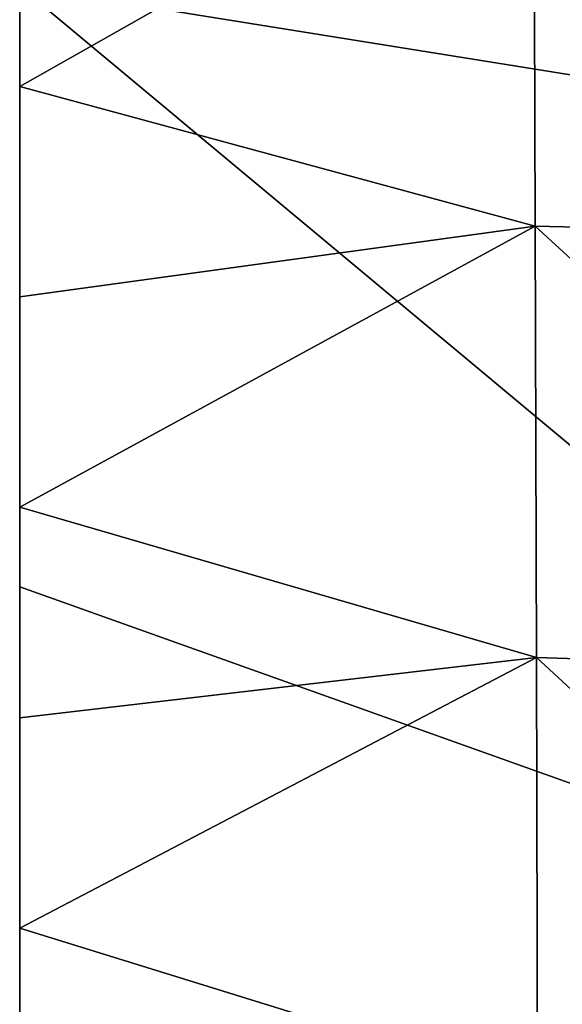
# Model space of a CAD drawing. Header units: millimetres. Extents: x 0 to 484, y -157 to 583.
# Tile 11 of 78: x 22 to 38, y 100 to 129. Entities that reach past the tile are written whole.
import ezdxf

# ---------------------------------------------------------------- set-up
doc = ezdxf.new("R2010")
doc.units = ezdxf.units.MM
doc.layers.add('Layer 01', color=7, linetype='Continuous', true_color=0x000000)

msp = doc.modelspace()

# ---------------------------------------------------------------- linework, layer by layer
at = {"layer": 'Layer 01'}
for points in [[(58.638, 124.172, 382.554), (22, 147.559, 381.953), (58.638, 148.038, 380.494)], [(58.638, 124.172, 382.554), (22, 130.061, 383.458), (22, 147.559, 381.953)], [(22, 119.651, 394.323), (22, 142.791, 396.472), (22, 143.577, 389.647)], [(22, 143.577, 389.647), (22, 112.569, 384.963), (22, 119.651, 394.323)], [(22, 130.061, 383.458), (22, 112.569, 384.963), (22, 143.577, 389.647)], [(22, 142.791, 396.472), (22, 119.651, 394.323), (22, 118.834, 401.171)], [(22, 142.791, 396.472), (22, 118.834, 401.171), (22, 142.027, 403.304)], [(22, 142.027, 403.304), (22, 118.834, 401.171), (22, 118.426, 404.557)], [(22, 141.293, 410.063), (22, 142.027, 403.304), (22, 118.426, 404.557)], [(22, 118.426, 404.557), (22, 118.019, 407.946), (22, 141.293, 410.063)], [(22, 141.293, 410.063), (22, 118.019, 407.946), (22, 117.62, 411.338)], [(22, 140.597, 416.831), (22, 141.293, 410.063), (22, 117.62, 411.338)], [(22, 140.597, 416.831), (22, 117.238, 414.733), (22, 116.874, 418.181)], [(22, 139.95, 423.702), (22, 140.597, 416.831), (22, 116.874, 418.181)], [(22, 117.62, 411.338), (22, 117.238, 414.733), (22, 140.597, 416.831)], [(22, 116.874, 418.181), (22, 116.543, 421.631), (22, 139.95, 423.702)], [(22, 139.95, 423.702), (22, 116.543, 421.631), (22, 115.969, 428.526)], [(22, 139.95, 423.702), (22, 115.969, 428.526), (22, 139.373, 430.57)], [(22, 138.396, 444.288), (22, 139.373, 430.57), (22, 115.969, 428.526)], [(22, 91.884, 440.227), (22, 138.396, 444.288), (22, 115.969, 428.526)], [(22, 91.884, 440.227), (22, 137.942, 450.989), (22, 138.396, 444.288)], [(22, 137.942, 450.989), (22, 121.014, 458.333), (22, 127.141, 458.104)], [(22, 133.266, 457.857), (22, 137.942, 450.989), (22, 127.141, 458.104)], [(22, 137.942, 450.989), (22, 91.884, 440.227), (22, 91.091, 453.401)], [(22, 91.091, 453.401), (22, 121.014, 458.333), (22, 137.942, 450.989)], [(22, 127.141, 458.104), (36.957, 135.609, 463.623), (22, 133.266, 457.857)], [(36.957, 135.609, 463.623), (22, 127.141, 458.104), (36.997, 123.07, 463.931)], [(51.123, 122.736, 469.058), (51.06, 135.399, 468.896), (36.957, 135.609, 463.623)], [(51.123, 122.736, 469.058), (36.957, 135.609, 463.623), (36.997, 123.07, 463.931)], [(58.638, 99.489, 384.692), (22, 112.569, 384.963), (22, 130.061, 383.458)], [(58.638, 99.489, 384.692), (22, 130.061, 383.458), (58.638, 124.172, 382.554)], [(36.997, 123.07, 463.931), (22, 127.141, 458.104), (22, 121.014, 458.333)], [(36.997, 123.07, 463.931), (22, 121.014, 458.333), (22, 114.887, 458.545)], [(36.997, 123.07, 463.931), (22, 114.887, 458.545), (37.032, 110.508, 464.156)], [(51.181, 110.058, 469.12), (51.123, 122.736, 469.058), (36.997, 123.07, 463.931)], [(51.181, 110.058, 469.12), (36.997, 123.07, 463.931), (37.032, 110.508, 464.156)], [(22, 121.014, 458.333), (22, 91.091, 453.401), (22, 114.887, 458.545)], [(22, 107.258, 400.098), (22, 118.834, 401.171), (22, 119.651, 394.323)], [(22, 119.651, 394.323), (22, 96.573, 392.162), (22, 107.258, 400.098)], [(22, 112.569, 384.963), (22, 95.07, 386.469), (22, 119.651, 394.323)], [(22, 96.573, 392.162), (22, 119.651, 394.323), (22, 95.07, 386.469)], [(22, 118.834, 401.171), (22, 107.258, 400.098), (22, 106.829, 403.488)], [(22, 118.834, 401.171), (22, 106.829, 403.488), (22, 118.426, 404.557)], [(22, 118.426, 404.557), (22, 106.829, 403.488), (22, 106.398, 406.88)], [(22, 118.426, 404.557), (22, 106.398, 406.88), (22, 118.019, 407.946)], [(22, 118.019, 407.946), (22, 106.398, 406.88), (22, 106.184, 408.578)], [(22, 117.62, 411.338), (22, 118.019, 407.946), (22, 106.184, 408.578)], [(22, 106.184, 408.578), (22, 105.974, 410.276), (22, 117.62, 411.338)], [(22, 117.62, 411.338), (22, 105.974, 410.276), (22, 105.768, 411.976)], [(22, 117.238, 414.733), (22, 117.62, 411.338), (22, 105.768, 411.976)], [(22, 117.238, 414.733), (22, 105.569, 413.676), (22, 105.375, 415.402)], [(22, 116.874, 418.181), (22, 117.238, 414.733), (22, 105.375, 415.402)], [(22, 105.768, 411.976), (22, 105.569, 413.676), (22, 117.238, 414.733)], [(22, 105.375, 415.402), (22, 105.19, 417.129), (22, 116.874, 418.181)], [(22, 116.874, 418.181), (22, 105.19, 417.129), (22, 104.852, 420.586)], [(22, 116.874, 418.181), (22, 104.852, 420.586), (22, 116.543, 421.631)], [(22, 115.969, 428.526), (22, 116.543, 421.631), (22, 104.852, 420.586)], [(22, 115.969, 428.526), (22, 92.632, 426.458), (22, 91.884, 440.227)], [(22, 92.632, 426.458), (22, 115.969, 428.526), (22, 104.852, 420.586)], [(22, 108.759, 458.739), (22, 114.887, 458.545), (22, 91.091, 453.401)], [(22, 114.887, 458.545), (22, 108.759, 458.739), (37.032, 110.508, 464.156)], [(58.638, 99.489, 384.692), (22, 95.07, 386.469), (22, 112.569, 384.963)], [(37.032, 110.508, 464.156), (22, 108.759, 458.739), (22, 102.631, 458.913)], [(37.063, 97.96, 464.286), (37.032, 110.508, 464.156), (22, 102.631, 458.913)], [(51.234, 97.395, 469.064), (51.181, 110.058, 469.12), (37.032, 110.508, 464.156)], [(51.234, 97.395, 469.064), (37.032, 110.508, 464.156), (37.063, 97.96, 464.286)], [(22, 91.091, 453.401), (22, 102.631, 458.913), (22, 108.759, 458.739)], [(22, 107.258, 400.098), (22, 95.692, 399.021), (22, 95.24, 402.412)], [(22, 107.258, 400.098), (22, 95.24, 402.412), (22, 106.829, 403.488)], [(22, 96.573, 392.162), (22, 95.692, 399.021), (22, 107.258, 400.098)], [(22, 100.589, 406.345), (22, 106.398, 406.88), (22, 106.829, 403.488)], [(22, 106.829, 403.488), (22, 95.24, 402.412), (22, 100.589, 406.345)], [(22, 106.398, 406.88), (22, 100.589, 406.345), (22, 100.369, 408.043)], [(22, 106.398, 406.88), (22, 100.369, 408.043), (22, 106.184, 408.578)], [(22, 106.184, 408.578), (22, 100.369, 408.043), (22, 100.153, 409.742)], [(22, 106.184, 408.578), (22, 100.153, 409.742), (22, 105.974, 410.276)], [(22, 105.974, 410.276), (22, 100.153, 409.742), (22, 99.942, 411.443)], [(22, 105.974, 410.276), (22, 99.942, 411.443), (22, 105.768, 411.976)], [(22, 105.768, 411.976), (22, 99.942, 411.443), (22, 99.738, 413.144)], [(22, 105.768, 411.976), (22, 99.738, 413.144), (22, 105.569, 413.676)], [(22, 105.569, 413.676), (22, 99.738, 413.144), (22, 99.539, 414.872)], [(22, 105.569, 413.676), (22, 99.539, 414.872), (22, 105.375, 415.402)], [(22, 105.375, 415.402), (22, 99.539, 414.872), (22, 99.352, 416.6)], [(22, 105.375, 415.402), (22, 99.352, 416.6), (22, 105.19, 417.129)], [(22, 104.852, 420.586), (22, 105.19, 417.129), (22, 99.352, 416.6)], [(22, 93.175, 419.532), (22, 104.852, 420.586), (22, 99.352, 416.6)], [(22, 104.852, 420.586), (22, 93.175, 419.532), (22, 92.632, 426.458)], [(22, 102.631, 458.913), (22, 91.091, 453.401), (22, 96.502, 459.068)], [(22, 102.631, 458.913), (22, 96.502, 459.068), (37.063, 97.96, 464.286)], [(22, 95.24, 402.412), (22, 94.782, 405.808), (22, 100.589, 406.345)], [(22, 100.589, 406.345), (22, 94.782, 405.808), (22, 94.555, 407.507)], [(22, 100.589, 406.345), (22, 94.555, 407.507), (22, 100.369, 408.043)]]:
    msp.add_3dface(points, dxfattribs=at)

doc.saveas('drawing.dxf')
